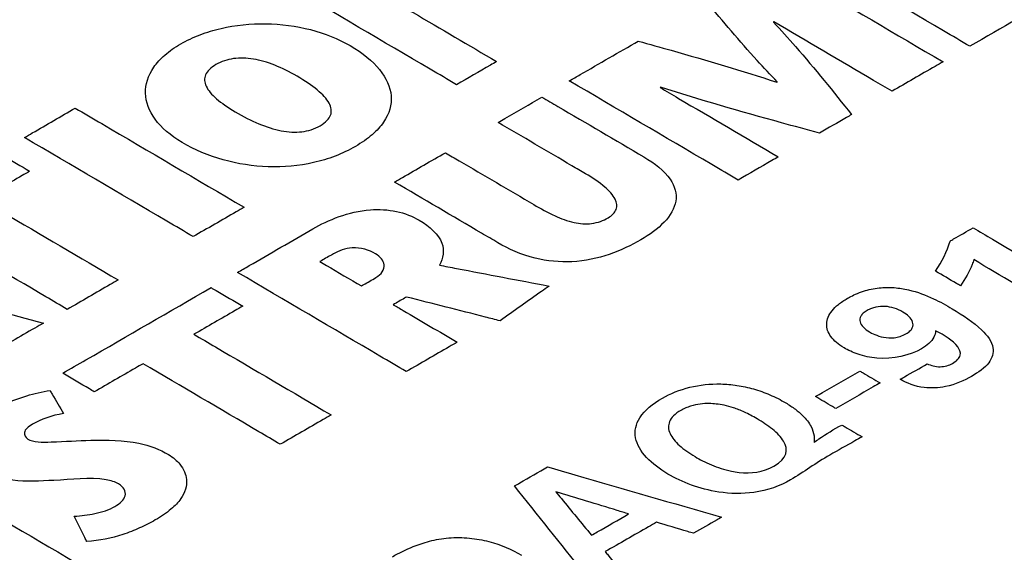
# Model space of a CAD drawing. Header units: inches. Extents: x 0 to 34, y 0 to 22.
# Tile 8 of 94: x 3.742 to 4.174, y 13.505 to 13.739. Entities that reach past the tile are written whole.
import ezdxf

# ---------------------------------------------------------------- set-up
doc = ezdxf.new("R2010")
doc.units = ezdxf.units.IN
doc.header["$LTSCALE"] = 1.87
doc.header["$MEASUREMENT"] = 0
doc.layers.get('0').update_dxf_attribs({"linetype": 'CONTINUOUS'})
doc.layers.add('DATUMCURVES', color=7, linetype='CONTINUOUS')

msp = doc.modelspace()

# ---------------------------------------------------------------- linework, layer by layer
at = {"color": 7, "linetype": 'CONTINUOUS'}
for points, knots in [([(4.52108, 13.57376), (4.46611, 13.53654), (4.34761, 13.46048), (4.16102, 13.35292), (3.96583, 13.2522), (3.77744, 13.1648), (3.65473, 13.11317), (3.5968, 13.08989)], [0, 0, 0, 0, 0.190528, 0.404037, 0.617955, 0.820783, 1, 1, 1, 1]), ([(4.00573, 13.28437), (4.04431, 13.30384), (4.16526, 13.36685), (4.30657, 13.44824), (4.40782, 13.51226), (4.43018, 13.5267)], [0, 0, 0, 0, 0.2651, 0.836684, 1, 1, 1, 1])]:
    msp.add_open_spline(points, degree=3, knots=knots, dxfattribs=at)
at = {"layer": 'DATUMCURVES', "color": 40, "linetype": 'CONTINUOUS'}
for points, knots in [([(4.29451, 14.07144, 1.32527), (4.23297, 14.03591, 1.37552), (3.83914, 13.80852, 1.69707), (3.44531, 13.58112, 2.01862), (3.11301, 13.38926, 2.28993)], [0, 0, 0, 0, 0.15625, 1, 1, 1, 1]), ([(4.15884, 13.72741, 1.80689), (4.15498, 13.72968, 1.80377), (4.13026, 13.7442, 1.78376), (4.10554, 13.75872, 1.76375), (4.08468, 13.77097, 1.74687)], [0, 0, 0, 0, 0.15625, 1, 1, 1, 1]), ([(4.07287, 13.76416, 1.75651), (4.07674, 13.76189, 1.75963), (4.10146, 13.74737, 1.77964), (4.12618, 13.73284, 1.79965), (4.14704, 13.72059, 1.81653)], [0, 0, 0, 0, 0.15625, 1, 1, 1, 1]), ([(4.20843, 13.75604, 1.76641), (4.20584, 13.75454, 1.76852), (4.18932, 13.745, 1.78201), (4.17279, 13.73546, 1.79551), (4.15884, 13.72741, 1.80689)], [0, 0, 0, 0, 0.15625, 1, 1, 1, 1]), ([(3.9334, 13.71055, 1.83281), (3.92953, 13.71282, 1.82968), (3.90481, 13.72734, 1.80968), (3.88009, 13.74186, 1.78967), (3.85923, 13.75412, 1.77279)], [0, 0, 0, 0, 0.15625, 1, 1, 1, 1]), ([(3.90755, 13.74622, 1.7833), (3.90981, 13.74489, 1.78513), (3.92429, 13.73639, 1.79684), (3.93877, 13.72788, 1.80856), (3.95099, 13.7207, 1.81845)], [0, 0, 0, 0, 0.15625, 1, 1, 1, 1]), ([(4.07425, 13.71176, 1.82963), (4.07122, 13.71487, 1.82532), (4.06031, 13.72646, 1.80926), (4.05044, 13.73836, 1.79275), (4.0432, 13.74702, 1.78074)], [0, 0, 0, 0, 0.270718, 1, 1, 1, 1]), ([(3.8129, 13.68516, 1.86953), (3.80771, 13.68821, 1.86532), (3.79978, 13.69513, 1.85574), (3.79549, 13.70677, 1.83954), (3.79851, 13.7165, 1.82593), (3.80496, 13.72365, 1.81589), (3.812, 13.72863, 1.80886), (3.82062, 13.73269, 1.8031), (3.83294, 13.73638, 1.79782), (3.84967, 13.73805, 1.79531), (3.86962, 13.73546, 1.79872), (3.88144, 13.73078, 1.80512), (3.88663, 13.72773, 1.80932)], [0, 0, 0, 0, 0.125, 0.25, 0.375, 0.4375, 0.5, 0.5625, 0.625, 0.75, 0.875, 1, 1, 1, 1]), ([(4.07256, 13.73806, 1.79294), (4.07586, 13.7345, 1.79787), (4.08792, 13.72113, 1.8164), (4.09891, 13.70744, 1.83539), (4.10688, 13.6974, 1.84932)], [0, 0, 0, 0, 0.267515, 1, 1, 1, 1]), ([(4.12468, 13.70768, 1.83478), (4.12198, 13.70927, 1.8326), (4.10467, 13.71944, 1.81859), (4.08737, 13.7296, 1.80459), (4.07277, 13.73818, 1.79277)], [0, 0, 0, 0, 0.15625, 1, 1, 1, 1]), ([(3.88663, 13.72773, 1.80932), (3.89217, 13.72448, 1.8138), (3.90084, 13.71733, 1.82369), (3.90606, 13.70563, 1.83996), (3.90335, 13.69585, 1.85365), (3.89674, 13.68852, 1.86394), (3.88923, 13.68326, 1.87137), (3.88013, 13.67893, 1.8775), (3.8675, 13.67515, 1.88292), (3.85067, 13.67365, 1.88518), (3.83063, 13.67679, 1.88101), (3.81844, 13.68191, 1.87401), (3.8129, 13.68516, 1.86953)], [0, 0, 0, 0, 0.125003, 0.250005, 0.375008, 0.437509, 0.500011, 0.562509, 0.625008, 0.750005, 0.875003, 1, 1, 1, 1]), ([(3.98292, 13.71222, 1.82995), (3.9845, 13.71313, 1.82866), (3.9946, 13.71896, 1.82042), (4.0047, 13.72479, 1.81217), (4.01322, 13.72971, 1.80521)], [0, 0, 0, 0, 0.15625, 1, 1, 1, 1]), ([(4.01322, 13.72971, 1.80521), (4.01805, 13.72836, 1.80706), (4.03857, 13.72262, 1.81484), (4.05888, 13.71661, 1.82302), (4.07404, 13.71164, 1.8298)], [0, 0, 0, 0, 0.235698, 1, 1, 1, 1]), ([(3.86333, 13.71427, 1.82835), (3.86004, 13.7162, 1.82569), (3.8535, 13.71946, 1.82122), (3.84407, 13.7222, 1.81749), (3.83675, 13.72241, 1.81727), (3.83144, 13.7212, 1.81902), (3.82759, 13.71947, 1.82148), (3.82459, 13.71725, 1.82461), (3.82246, 13.71416, 1.82894), (3.82276, 13.7099, 1.83489), (3.82739, 13.70438, 1.84254), (3.83292, 13.70054, 1.84784), (3.83621, 13.69861, 1.8505)], [0, 0, 0, 0, 0.125, 0.25, 0.375, 0.4375, 0.5, 0.5625, 0.625, 0.75, 0.875, 1, 1, 1, 1]), ([(3.95099, 13.7207, 1.81845), (3.95007, 13.72018, 1.8192), (3.94421, 13.71679, 1.82398), (3.93834, 13.7134, 1.82877), (3.9334, 13.71055, 1.83281)], [0, 0, 0, 0, 0.15625, 1, 1, 1, 1]), ([(4.14704, 13.72059, 1.81653), (4.14587, 13.71992, 1.81748), (4.13842, 13.71561, 1.82357), (4.13097, 13.71131, 1.82965), (4.12468, 13.70768, 1.83478)], [0, 0, 0, 0, 0.15625, 1, 1, 1, 1]), ([(3.83621, 13.69861, 1.8505), (3.8397, 13.69656, 1.85333), (3.84662, 13.69302, 1.85819), (3.85648, 13.68988, 1.86247), (3.8641, 13.68946, 1.86298), (3.86963, 13.69063, 1.86129), (3.87365, 13.69241, 1.85875), (3.87675, 13.69474, 1.85548), (3.8788, 13.69795, 1.85098), (3.87814, 13.70239, 1.84478), (3.87284, 13.70816, 1.83678), (3.86682, 13.71222, 1.83118), (3.86333, 13.71427, 1.82835)], [0, 0, 0, 0, 0.125, 0.25, 0.375, 0.4375, 0.5, 0.5625, 0.625, 0.75, 0.875, 1, 1, 1, 1]), ([(4.05708, 13.66865, 1.88997), (4.05322, 13.67092, 1.88685), (4.0285, 13.68544, 1.86684), (4.00378, 13.69997, 1.84683), (3.98292, 13.71222, 1.82995)], [0, 0, 0, 0, 0.15625, 1, 1, 1, 1]), ([(4.02276, 13.70931, 1.8336), (4.02547, 13.70772, 1.83579), (4.04277, 13.69755, 1.84979), (4.06007, 13.68739, 1.8638), (4.07467, 13.67881, 1.87561)], [0, 0, 0, 0, 0.15625, 1, 1, 1, 1]), ([(4.09279, 13.68927, 1.86082), (4.0872, 13.69078, 1.85877), (4.06366, 13.69717, 1.8501), (4.04036, 13.70389, 1.84097), (4.02297, 13.70943, 1.83343)], [0, 0, 0, 0, 0.237344, 1, 1, 1, 1]), ([(3.9516, 13.694, 1.85571), (3.9526, 13.69458, 1.85489), (3.95903, 13.69829, 1.84965), (3.96545, 13.702, 1.8444), (3.97088, 13.70513, 1.83997)], [0, 0, 0, 0, 0.15625, 1, 1, 1, 1]), ([(3.97088, 13.70513, 1.83997), (3.97321, 13.70376, 1.84186), (3.98815, 13.69498, 1.85395), (4.00309, 13.68621, 1.86604), (4.01569, 13.6788, 1.87625)], [0, 0, 0, 0, 0.15625, 1, 1, 1, 1]), ([(3.74359, 13.68734, 1.86721), (3.74475, 13.68802, 1.86626), (3.7522, 13.69232, 1.86017), (3.75966, 13.69662, 1.85409), (3.76594, 13.70025, 1.84896)], [0, 0, 0, 0, 0.15625, 1, 1, 1, 1]), ([(3.76594, 13.70025, 1.84896), (3.76981, 13.69798, 1.85208), (3.79453, 13.68346, 1.87209), (3.81925, 13.66894, 1.8921), (3.84011, 13.65668, 1.90898)], [0, 0, 0, 0, 0.15625, 1, 1, 1, 1]), ([(4.10688, 13.6974, 1.84932), (4.10615, 13.69698, 1.84992), (4.10145, 13.69427, 1.85375), (4.09675, 13.69156, 1.85759), (4.09279, 13.68927, 1.86082)], [0, 0, 0, 0, 0.15625, 1, 1, 1, 1]), ([(3.99006, 13.67141, 1.88684), (3.98805, 13.67258, 1.88522), (3.97523, 13.68012, 1.87484), (3.96241, 13.68765, 1.86447), (3.9516, 13.694, 1.85571)], [0, 0, 0, 0, 0.15625, 1, 1, 1, 1]), ([(3.81775, 13.64378, 1.92723), (3.81389, 13.64604, 1.92411), (3.78917, 13.66057, 1.9041), (3.76445, 13.67509, 1.88409), (3.74359, 13.68734, 1.86721)], [0, 0, 0, 0, 0.15625, 1, 1, 1, 1]), ([(3.73203, 13.68067, 1.87664), (3.73276, 13.68025, 1.87723), (3.73738, 13.67753, 1.88097), (3.74201, 13.67481, 1.88472), (3.74591, 13.67252, 1.88788)], [0, 0, 0, 0, 0.15625, 1, 1, 1, 1]), ([(3.90615, 13.66776, 1.89282), (3.90731, 13.66843, 1.89187), (3.91476, 13.67273, 1.88579), (3.92222, 13.67704, 1.8797), (3.9285, 13.68067, 1.87457)], [0, 0, 0, 0, 0.15625, 1, 1, 1, 1]), ([(3.9285, 13.68067, 1.87457), (3.93052, 13.67948, 1.8762), (3.94345, 13.67189, 1.88667), (3.95638, 13.66429, 1.89713), (3.96728, 13.65789, 1.90595)], [0, 0, 0, 0, 0.15625, 1, 1, 1, 1]), ([(4.01569, 13.6788, 1.87625), (4.02048, 13.67599, 1.88012), (4.02816, 13.67001, 1.88839), (4.03197, 13.65599, 1.90791), (4.02212, 13.64685, 1.92077), (4.01431, 13.64234, 1.92715)], [0, 0, 0, 0, 0.28965, 0.527645, 1, 1, 1, 1]), ([(4.07467, 13.67881, 1.87561), (4.07376, 13.67828, 1.87636), (4.06789, 13.67489, 1.88115), (4.06203, 13.67151, 1.88594), (4.05708, 13.66865, 1.88997)], [0, 0, 0, 0, 0.15625, 1, 1, 1, 1]), ([(3.74591, 13.67252, 1.88788), (3.7448, 13.67187, 1.88879), (3.73767, 13.66775, 1.89461), (3.73054, 13.66364, 1.90044), (3.72452, 13.66016, 1.90535)], [0, 0, 0, 0, 0.15625, 1, 1, 1, 1]), ([(3.99991, 13.65205, 1.91376), (4.00162, 13.65303, 1.91236), (4.00434, 13.65572, 1.90859), (4.00338, 13.66079, 1.90152), (3.99832, 13.66615, 1.89409), (3.99317, 13.66958, 1.88936), (3.99006, 13.67141, 1.88684)], [0, 0, 0, 0, 0.189784, 0.392504, 0.65497, 1, 1, 1, 1]), ([(3.95149, 13.64112, 1.92952), (3.94913, 13.64251, 1.92761), (3.93402, 13.65139, 1.91538), (3.9189, 13.66027, 1.90314), (3.90615, 13.66776, 1.89282)], [0, 0, 0, 0, 0.15625, 1, 1, 1, 1]), ([(3.72452, 13.66016, 1.90535), (3.72766, 13.65832, 1.90789), (3.74775, 13.64651, 1.92415), (3.76784, 13.63471, 1.94042), (3.7848, 13.62475, 1.95414)], [0, 0, 0, 0, 0.15625, 1, 1, 1, 1]), ([(3.84011, 13.65668, 1.90898), (3.83894, 13.65601, 1.90993), (3.83149, 13.65171, 1.91601), (3.82404, 13.64741, 1.9221), (3.81775, 13.64378, 1.92723)], [0, 0, 0, 0, 0.15625, 1, 1, 1, 1]), ([(3.96728, 13.65789, 1.90595), (3.97027, 13.65613, 1.90837), (3.97572, 13.65314, 1.91249), (3.98409, 13.64977, 1.91711), (3.99317, 13.64899, 1.9181), (3.99793, 13.6509, 1.91538), (3.99991, 13.65205, 1.91376)], [0, 0, 0, 0, 0.329141, 0.581942, 0.781449, 1, 1, 1, 1]), ([(3.87021, 13.64714, 1.92198), (3.87712, 13.65113, 1.91634), (3.88922, 13.65634, 1.90894), (3.90745, 13.65542, 1.91003), (3.91413, 13.65269, 1.91377), (3.91694, 13.65104, 1.91604)], [0, 0, 0, 0, 0.556417, 0.773819, 1, 1, 1, 1]), ([(3.91694, 13.65104, 1.91604), (3.92166, 13.64827, 1.91986), (3.92874, 13.64181, 1.92879), (3.92762, 13.63429, 1.9393), (3.92584, 13.63125, 1.94356)], [0, 0, 0, 0, 0.546981, 1, 1, 1, 1]), ([(4.15012, 13.64184, 1.92642), (4.15065, 13.64214, 1.92599), (4.15403, 13.64408, 1.92324), (4.15742, 13.64603, 1.92049), (4.16027, 13.64767, 1.91817)], [0, 0, 0, 0, 0.15625, 1, 1, 1, 1]), ([(4.16027, 13.64767, 1.91817), (4.16312, 13.64599, 1.92048), (4.18135, 13.63523, 1.93531), (4.19957, 13.62447, 1.95013), (4.21495, 13.61539, 1.96264)], [0, 0, 0, 0, 0.15625, 1, 1, 1, 1]), ([(3.76244, 13.61184, 1.97239), (3.7593, 13.61369, 1.96985), (3.73921, 13.62549, 1.95359), (3.71911, 13.63729, 1.93732), (3.70216, 13.64725, 1.9236)], [0, 0, 0, 0, 0.15625, 1, 1, 1, 1]), ([(3.83716, 13.62806, 1.94896), (3.83888, 13.62905, 1.94756), (3.8499, 13.63541, 1.93856), (3.86092, 13.64178, 1.92957), (3.87021, 13.64714, 1.92198)], [0, 0, 0, 0, 0.15625, 1, 1, 1, 1]), ([(3.89776, 13.63627, 1.93687), (3.89515, 13.6378, 1.93475), (3.88789, 13.64016, 1.93153), (3.88156, 13.63752, 1.93528), (3.87933, 13.63624, 1.9371)], [0, 0, 0, 0, 0.539385, 1, 1, 1, 1]), ([(4.01431, 13.64234, 1.92715), (4.00617, 13.63764, 1.9338), (3.99057, 13.63127, 1.94286), (3.96612, 13.63376, 1.93964), (3.95624, 13.63833, 1.93337), (3.95149, 13.64112, 1.92952)], [0, 0, 0, 0, 0.486459, 0.716089, 1, 1, 1, 1]), ([(3.87933, 13.63624, 1.9371), (3.87902, 13.63606, 1.93735), (3.87704, 13.63492, 1.93897), (3.87507, 13.63378, 1.94058), (3.8734, 13.63281, 1.94194)], [0, 0, 0, 0, 0.15625, 1, 1, 1, 1]), ([(3.89798, 13.62578, 1.9515), (3.90042, 13.62719, 1.9495), (3.90308, 13.63125, 1.94381), (3.89991, 13.635, 1.93861), (3.89776, 13.63627, 1.93687)], [0, 0, 0, 0, 0.531643, 1, 1, 1, 1]), ([(3.6496, 13.63307, 1.94395), (3.65493, 13.63165, 1.94588), (3.68904, 13.62255, 1.95821), (3.72316, 13.61345, 1.97055), (3.75194, 13.60578, 1.98096)], [0, 0, 0, 0, 0.15625, 1, 1, 1, 1]), ([(3.8734, 13.63281, 1.94194), (3.87435, 13.63226, 1.94271), (3.88042, 13.62869, 1.94763), (3.8865, 13.62512, 1.95254), (3.89162, 13.62211, 1.95669)], [0, 0, 0, 0, 0.15625, 1, 1, 1, 1]), ([(3.92584, 13.63125, 1.94356), (3.92835, 13.63078, 1.94421), (3.94442, 13.62771, 1.94831), (3.96049, 13.62465, 1.95242), (3.97404, 13.62206, 1.95588)], [0, 0, 0, 0, 0.15625, 1, 1, 1, 1]), ([(4.16052, 13.63367, 1.9377), (4.16036, 13.63297, 1.93868), (4.15908, 13.62903, 1.94419), (4.15687, 13.62521, 1.94955), (4.15467, 13.62219, 1.9538)], [0, 0, 0, 0, 0.176851, 1, 1, 1, 1]), ([(4.20306, 13.60857, 1.97229), (4.20085, 13.60987, 1.97049), (4.18667, 13.61824, 1.95896), (4.17249, 13.62661, 1.94743), (4.16052, 13.63367, 1.9377)], [0, 0, 0, 0, 0.15625, 1, 1, 1, 1]), ([(3.91132, 13.58449, 2.00898), (3.90746, 13.58676, 2.00586), (3.88274, 13.60128, 1.98585), (3.85802, 13.61581, 1.96584), (3.83716, 13.62806, 1.94896)], [0, 0, 0, 0, 0.15625, 1, 1, 1, 1]), ([(4.15467, 13.62219, 1.9538), (4.1541, 13.62252, 1.95333), (4.15047, 13.62466, 1.95038), (4.14684, 13.62681, 1.94743), (4.14378, 13.62861, 1.94494)], [0, 0, 0, 0, 0.15625, 1, 1, 1, 1]), ([(3.7848, 13.62475, 1.95414), (3.78363, 13.62408, 1.95509), (3.77618, 13.61977, 1.96117), (3.76873, 13.61547, 1.96726), (3.76244, 13.61184, 1.97239)], [0, 0, 0, 0, 0.15625, 1, 1, 1, 1]), ([(3.89162, 13.62211, 1.95669), (3.89195, 13.6223, 1.95642), (3.89407, 13.62352, 1.95469), (3.89619, 13.62475, 1.95296), (3.89798, 13.62578, 1.9515)], [0, 0, 0, 0, 0.15625, 1, 1, 1, 1]), ([(3.97404, 13.62206, 1.95588), (3.97292, 13.62127, 1.957), (3.96575, 13.61618, 1.96418), (3.95858, 13.6111, 1.97135), (3.95253, 13.6068, 1.97741)], [0, 0, 0, 0, 0.15625, 1, 1, 1, 1]), ([(3.76043, 13.58375, 2.01161), (3.76382, 13.58571, 2.00884), (3.78554, 13.59825, 1.99111), (3.80726, 13.61079, 1.97337), (3.82559, 13.62138, 1.95841)], [0, 0, 0, 0, 0.15625, 1, 1, 1, 1]), ([(3.82559, 13.62138, 1.95841), (3.82631, 13.62095, 1.959), (3.83094, 13.61823, 1.96274), (3.83556, 13.61551, 1.96649), (3.83947, 13.61322, 1.96965)], [0, 0, 0, 0, 0.15625, 1, 1, 1, 1]), ([(4.10593, 13.61716, 1.96133), (4.10678, 13.61762, 1.96067), (4.10874, 13.61859, 1.9593), (4.11293, 13.62021, 1.957), (4.11869, 13.62148, 1.95516), (4.12561, 13.62156, 1.95498), (4.13401, 13.62018, 1.95681), (4.14267, 13.61687, 1.96134), (4.14845, 13.61364, 1.96579), (4.15107, 13.61209, 1.96793)], [0, 0, 0, 0, 0.06776, 0.148525, 0.289458, 0.416545, 0.54039, 0.785831, 1, 1, 1, 1]), ([(3.83947, 13.61322, 1.96965), (3.83835, 13.61258, 1.97056), (3.83122, 13.60846, 1.97638), (3.82409, 13.60434, 1.9822), (3.81807, 13.60087, 1.98712)], [0, 0, 0, 0, 0.15625, 1, 1, 1, 1]), ([(3.91143, 13.61726, 1.96325), (3.91112, 13.61708, 1.9635), (3.90918, 13.61596, 1.96509), (3.90724, 13.61484, 1.96667), (3.9056, 13.61389, 1.96801)], [0, 0, 0, 0, 0.15625, 1, 1, 1, 1]), ([(3.9056, 13.61389, 1.96801), (3.90707, 13.61304, 1.96919), (3.91643, 13.60754, 1.97676), (3.92578, 13.60204, 1.98434), (3.93368, 13.5974, 1.99073)], [0, 0, 0, 0, 0.15625, 1, 1, 1, 1]), ([(3.95253, 13.6068, 1.97741), (3.95039, 13.60735, 1.97667), (3.93669, 13.61083, 1.97195), (3.92299, 13.61432, 1.96723), (3.91143, 13.61726, 1.96325)], [0, 0, 0, 0, 0.15625, 1, 1, 1, 1]), ([(4.13765, 13.59452, 1.99258), (4.1327, 13.59168, 1.99661), (4.12173, 13.58903, 2.00042), (4.10984, 13.59187, 1.99658), (4.104, 13.59448, 1.993), (4.10012, 13.59721, 1.98923), (4.09688, 13.60064, 1.98448), (4.09521, 13.60555, 1.97765), (4.09735, 13.61048, 1.97074), (4.10107, 13.61414, 1.9656), (4.10389, 13.61603, 1.96293), (4.10564, 13.617, 1.96155), (4.10593, 13.61716, 1.96133)], [0, 0, 0, 0, 0.260151, 0.369081, 0.465444, 0.530749, 0.593163, 0.713835, 0.839961, 0.90952, 0.985387, 1, 1, 1, 1]), ([(4.12939, 13.61067, 1.97013), (4.127, 13.61208, 1.96819), (4.12295, 13.61338, 1.96642), (4.11819, 13.61305, 1.96693), (4.11562, 13.6123, 1.968), (4.11361, 13.61135, 1.96936), (4.11191, 13.61014, 1.97106), (4.11054, 13.60846, 1.97342), (4.11021, 13.60547, 1.9776), (4.11267, 13.60312, 1.98085), (4.11475, 13.6019, 1.98254)], [0, 0, 0, 0, 0.231013, 0.34652, 0.404273, 0.462027, 0.529273, 0.59652, 0.731013, 1, 1, 1, 1]), ([(4.11475, 13.6019, 1.98254), (4.11522, 13.60162, 1.98292), (4.11684, 13.60075, 1.98412), (4.12073, 13.59943, 1.98592), (4.12478, 13.59913, 1.9863), (4.12816, 13.59981, 1.98531), (4.13072, 13.60093, 1.98372), (4.13268, 13.60235, 1.98172), (4.13397, 13.60409, 1.97927), (4.13401, 13.60631, 1.97618), (4.13221, 13.60875, 1.97278), (4.13035, 13.6101, 1.97092), (4.12939, 13.61067, 1.97013)], [0, 0, 0, 0, 0.135052, 0.270103, 0.405155, 0.472681, 0.540207, 0.597681, 0.655155, 0.770103, 0.885052, 1, 1, 1, 1]), ([(4.15107, 13.61209, 1.96793), (4.15589, 13.60924, 1.97185), (4.16358, 13.60415, 1.97887), (4.17017, 13.59561, 1.99072), (4.16794, 13.58784, 2.00159), (4.16259, 13.58413, 2.00683), (4.15958, 13.5824, 2.00928)], [0, 0, 0, 0, 0.347243, 0.587847, 0.784151, 1, 1, 1, 1]), ([(3.75194, 13.60578, 1.98096), (3.7507, 13.60506, 1.98197), (3.74279, 13.6005, 1.98843), (3.73489, 13.59593, 1.99489), (3.72821, 13.59208, 2.00034)], [0, 0, 0, 0, 0.15625, 1, 1, 1, 1]), ([(3.81807, 13.60087, 1.98712), (3.82121, 13.59902, 1.98966), (3.8413, 13.58722, 2.00592), (3.8614, 13.57541, 2.02218), (3.87835, 13.56545, 2.0359)], [0, 0, 0, 0, 0.15625, 1, 1, 1, 1]), ([(4.1438, 13.60244, 1.98147), (4.14371, 13.60147, 1.98283), (4.14301, 13.59852, 1.98696), (4.14006, 13.59591, 1.99062), (4.13765, 13.59452, 1.99258)], [0, 0, 0, 0, 0.328303, 1, 1, 1, 1]), ([(4.1512, 13.58808, 2.00144), (4.15288, 13.58904, 2.00007), (4.1555, 13.59151, 1.9966), (4.15304, 13.59732, 1.98852), (4.14754, 13.60037, 1.98432), (4.1438, 13.60244, 1.98147)], [0, 0, 0, 0, 0.245318, 0.468085, 1, 1, 1, 1]), ([(3.93368, 13.5974, 1.99073), (3.93252, 13.59673, 1.99168), (3.92506, 13.59243, 1.99776), (3.91761, 13.58812, 2.00385), (3.91132, 13.58449, 2.00898)], [0, 0, 0, 0, 0.15625, 1, 1, 1, 1]), ([(3.79571, 13.58796, 2.00537), (3.7946, 13.58732, 2.00628), (3.78746, 13.5832, 2.01211), (3.78033, 13.57908, 2.01793), (3.77431, 13.5756, 2.02285)], [0, 0, 0, 0, 0.15625, 1, 1, 1, 1]), ([(3.856, 13.55255, 2.05416), (3.85286, 13.55439, 2.05162), (3.83276, 13.56619, 2.03535), (3.81267, 13.578, 2.01909), (3.79571, 13.58796, 2.00537)], [0, 0, 0, 0, 0.15625, 1, 1, 1, 1]), ([(4.12824, 13.58109, 2.01143), (4.12886, 13.58145, 2.01093), (4.13283, 13.58372, 2.00771), (4.13679, 13.586, 2.00449), (4.14014, 13.58792, 2.00177)], [0, 0, 0, 0, 0.15625, 1, 1, 1, 1]), ([(4.14014, 13.58792, 2.00177), (4.14168, 13.58716, 2.00282), (4.14578, 13.58604, 2.00434), (4.14979, 13.58726, 2.00259), (4.1512, 13.58808, 2.00144)], [0, 0, 0, 0, 0.502489, 1, 1, 1, 1]), ([(3.77431, 13.5756, 2.02285), (3.77358, 13.57602, 2.02226), (3.76896, 13.57874, 2.01852), (3.76433, 13.58146, 2.01477), (3.76043, 13.58375, 2.01161)], [0, 0, 0, 0, 0.15625, 1, 1, 1, 1]), ([(4.09106, 13.5735, 2.02242), (4.09207, 13.57408, 2.0216), (4.09858, 13.57782, 2.01631), (4.10509, 13.58156, 2.01102), (4.11058, 13.58472, 2.00656)], [0, 0, 0, 0, 0.15625, 1, 1, 1, 1]), ([(4.11058, 13.58472, 2.00656), (4.11104, 13.58444, 2.00693), (4.11399, 13.5827, 2.00933), (4.11694, 13.58096, 2.01173), (4.11943, 13.57949, 2.01375)], [0, 0, 0, 0, 0.15625, 1, 1, 1, 1]), ([(4.02381, 13.57282, 2.02409), (4.02727, 13.57481, 2.02127), (4.03519, 13.5781, 2.0166), (4.04726, 13.57942, 2.01463), (4.05678, 13.57856, 2.01572), (4.06409, 13.57694, 2.0179), (4.07133, 13.57432, 2.02149), (4.0774, 13.57121, 2.02577), (4.08215, 13.5681, 2.03005), (4.08617, 13.5647, 2.03475), (4.08921, 13.56078, 2.04019), (4.09053, 13.55669, 2.04589), (4.09053, 13.55434, 2.04917), (4.09047, 13.55336, 2.05053)], [0, 0, 0, 0, 0.155485, 0.302243, 0.378447, 0.459712, 0.548614, 0.647533, 0.715203, 0.774355, 0.871845, 0.946806, 1, 1, 1, 1]), ([(4.11943, 13.57949, 2.01375), (4.11842, 13.57891, 2.01458), (4.11191, 13.57517, 2.01987), (4.1054, 13.57143, 2.02516), (4.09991, 13.56828, 2.02962)], [0, 0, 0, 0, 0.15625, 1, 1, 1, 1]), ([(4.15958, 13.5824, 2.00928), (4.15631, 13.58052, 2.01194), (4.14999, 13.57762, 2.01605), (4.1376, 13.57684, 2.01727), (4.1311, 13.5794, 2.01376), (4.12824, 13.58109, 2.01143)], [0, 0, 0, 0, 0.390854, 0.656679, 1, 1, 1, 1]), ([(3.72446, 13.54121, 2.07138), (3.719, 13.54441, 2.06697), (3.71554, 13.55249, 2.05572), (3.72076, 13.56036, 2.04469), (3.72565, 13.56483, 2.0384), (3.73086, 13.56828, 2.03352), (3.73724, 13.57138, 2.02913), (3.74537, 13.57423, 2.02507), (3.7513, 13.5757, 2.02294), (3.75486, 13.57616, 2.02227)], [0, 0, 0, 0, 0.292797, 0.457746, 0.546243, 0.638319, 0.757739, 0.86125, 1, 1, 1, 1]), ([(3.75486, 13.57616, 2.02227), (3.75517, 13.57563, 2.023), (3.75715, 13.57225, 2.0277), (3.75913, 13.56887, 2.0324), (3.7608, 13.56602, 2.03636)], [0, 0, 0, 0, 0.15625, 1, 1, 1, 1]), ([(4.02626, 13.53946, 2.07062), (4.01903, 13.54373, 2.06474), (4.01018, 13.55223, 2.05296), (4.01287, 13.56499, 2.03513), (4.01959, 13.57039, 2.02752), (4.02381, 13.57282, 2.02409)], [0, 0, 0, 0, 0.481312, 0.720234, 1, 1, 1, 1]), ([(4.04743, 13.57024, 2.02744), (4.04562, 13.57048, 2.02712), (4.04189, 13.57062, 2.02696), (4.03689, 13.56959, 2.02845), (4.03405, 13.56855, 2.02993), (4.03122, 13.56714, 2.03193), (4.02846, 13.56508, 2.03484), (4.02616, 13.56172, 2.03955), (4.0265, 13.55726, 2.04577), (4.03013, 13.55283, 2.05191), (4.0344, 13.54946, 2.05658), (4.03776, 13.54729, 2.05957), (4.04135, 13.5453, 2.0623), (4.04653, 13.54289, 2.06561), (4.05209, 13.54103, 2.06815), (4.05638, 13.54033, 2.06909), (4.05753, 13.5402, 2.06926)], [0, 0, 0, 0, 0.130574, 0.19586, 0.228504, 0.261147, 0.324561, 0.387975, 0.514804, 0.641632, 0.705046, 0.76846, 0.81744, 0.866419, 0.964378, 1, 1, 1, 1]), ([(4.07276, 13.54291, 2.06531), (4.07874, 13.54635, 2.06045), (4.0794, 13.55215, 2.05235), (4.07243, 13.55929, 2.04245), (4.0656, 13.56378, 2.03625), (4.0597, 13.56686, 2.03202), (4.05333, 13.56931, 2.02867), (4.04959, 13.56997, 2.02778), (4.04743, 13.57024, 2.02744)], [0, 0, 0, 0, 0.264791, 0.397187, 0.529583, 0.647187, 0.764791, 1, 1, 1, 1]), ([(4.09991, 13.56828, 2.02962), (4.09945, 13.56855, 2.02925), (4.0965, 13.57029, 2.02685), (4.09355, 13.57203, 2.02445), (4.09106, 13.5735, 2.02242)], [0, 0, 0, 0, 0.15625, 1, 1, 1, 1]), ([(3.87835, 13.56545, 2.0359), (3.87719, 13.56478, 2.03686), (3.86973, 13.56048, 2.04294), (3.86228, 13.55618, 2.04902), (3.856, 13.55255, 2.05416)], [0, 0, 0, 0, 0.15625, 1, 1, 1, 1]), ([(3.74713, 13.56133, 2.04305), (3.74543, 13.56035, 2.04444), (3.7426, 13.55825, 2.0474), (3.74526, 13.55334, 2.05422), (3.75857, 13.55357, 2.05376), (3.76693, 13.55419, 2.0528), (3.77277, 13.55429, 2.0526)], [0, 0, 0, 0, 0.179294, 0.305768, 0.564017, 1, 1, 1, 1]), ([(4.09047, 13.55336, 2.05053), (4.09112, 13.55391, 2.04977), (4.09486, 13.55663, 2.04593), (4.09906, 13.55913, 2.0424), (4.10267, 13.56101, 2.03973)], [0, 0, 0, 0, 0.189651, 1, 1, 1, 1]), ([(4.10267, 13.56101, 2.03973), (4.10313, 13.56074, 2.0401), (4.10608, 13.559, 2.0425), (4.10904, 13.55726, 2.0449), (4.11153, 13.55579, 2.04693)], [0, 0, 0, 0, 0.15625, 1, 1, 1, 1]), ([(3.77277, 13.55429, 2.0526), (3.77982, 13.5544, 2.05238), (3.79254, 13.55437, 2.05228), (3.80323, 13.55022, 2.05797), (3.80688, 13.54807, 2.06092)], [0, 0, 0, 0, 0.577631, 1, 1, 1, 1]), ([(4.11153, 13.55579, 2.04693), (4.11045, 13.5552, 2.04776), (4.1057, 13.55256, 2.05149), (4.10098, 13.54991, 2.05524), (4.09736, 13.54783, 2.05818)], [0, 0, 0, 0, 0.225676, 1, 1, 1, 1]), ([(3.69191, 13.54419, 2.06755), (3.69577, 13.54192, 2.07068), (3.72049, 13.5274, 2.09069), (3.74521, 13.51288, 2.1107), (3.76607, 13.50063, 2.12758)], [0, 0, 0, 0, 0.15625, 1, 1, 1, 1]), ([(3.80688, 13.54807, 2.06092), (3.80898, 13.54684, 2.06262), (3.81279, 13.54335, 2.06745), (3.8158, 13.53654, 2.07692), (3.81353, 13.52952, 2.08675), (3.80791, 13.52367, 2.09497), (3.80158, 13.51941, 2.10098), (3.79436, 13.51571, 2.10622), (3.78478, 13.51195, 2.11158), (3.7765, 13.51014, 2.11419), (3.77097, 13.50981, 2.1147)], [0, 0, 0, 0, 0.098904, 0.230491, 0.393109, 0.493569, 0.613056, 0.714945, 0.814424, 1, 1, 1, 1]), ([(4.09736, 13.54783, 2.05818), (4.09429, 13.54607, 2.06068), (4.08856, 13.54238, 2.06588), (4.08304, 13.53859, 2.07123), (4.08004, 13.53687, 2.07366)], [0, 0, 0, 0, 0.506218, 1, 1, 1, 1]), ([(3.75656, 13.53667, 2.07737), (3.75055, 13.53647, 2.07772), (3.739, 13.53559, 2.07906), (3.72821, 13.539, 2.07442), (3.72446, 13.54121, 2.07138)], [0, 0, 0, 0, 0.531803, 1, 1, 1, 1]), ([(3.95891, 13.53425, 2.0786), (3.95967, 13.53468, 2.07799), (3.9645, 13.53746, 2.07407), (3.96932, 13.54023, 2.07014), (3.9734, 13.54257, 2.06683)], [0, 0, 0, 0, 0.15625, 1, 1, 1, 1]), ([(3.9734, 13.54257, 2.06683), (3.97738, 13.54142, 2.06839), (4.00284, 13.53406, 2.0784), (4.0283, 13.5267, 2.0884), (4.04978, 13.52049, 2.09684)], [0, 0, 0, 0, 0.15625, 1, 1, 1, 1]), ([(3.78496, 13.53517, 2.07917), (3.7835, 13.53602, 2.07799), (3.77424, 13.53861, 2.07448), (3.76421, 13.53693, 2.07693), (3.75656, 13.53667, 2.07737)], [0, 0, 0, 0, 0.211452, 1, 1, 1, 1]), ([(3.76546, 13.52095, 2.09922), (3.76853, 13.52117, 2.09888), (3.77505, 13.52185, 2.09785), (3.78356, 13.52472, 2.09376), (3.78931, 13.52975, 2.08668), (3.78717, 13.53387, 2.08096), (3.78496, 13.53517, 2.07917)], [0, 0, 0, 0, 0.242356, 0.513084, 0.755236, 1, 1, 1, 1]), ([(4.08004, 13.53687, 2.07366), (4.07561, 13.53433, 2.07726), (4.06545, 13.53049, 2.08272), (4.0446, 13.53108, 2.08212), (4.03238, 13.53585, 2.07559), (4.02626, 13.53946, 2.07062)], [0, 0, 0, 0, 0.311589, 0.567194, 1, 1, 1, 1]), ([(3.995, 13.48902, 2.14136), (3.99312, 13.49137, 2.13809), (3.98109, 13.50645, 2.11717), (3.96906, 13.52153, 2.09625), (3.95891, 13.53425, 2.0786)], [0, 0, 0, 0, 0.15625, 1, 1, 1, 1]), ([(4.00895, 13.52194, 2.09525), (4.00729, 13.52245, 2.09456), (3.99663, 13.52569, 2.09015), (3.98596, 13.52893, 2.08574), (3.97697, 13.53166, 2.08202)], [0, 0, 0, 0, 0.15625, 1, 1, 1, 1]), ([(3.97697, 13.53166, 2.08202), (3.97778, 13.53067, 2.0834), (3.98302, 13.52431, 2.09222), (3.98825, 13.51795, 2.10104), (3.99267, 13.51259, 2.10848)], [0, 0, 0, 0, 0.15625, 1, 1, 1, 1]), ([(4.00491, 13.28563, 2.42513), (4.08692, 13.32698, 2.36654), (4.2324, 13.40548, 2.25543), (4.36925, 13.48904, 2.13735), (4.42932, 13.52783, 2.08258)], [0, 0, 0, 0, 0.547459, 1, 1, 1, 1]), ([(3.77097, 13.50981, 2.1147), (3.77068, 13.51039, 2.11389), (3.76885, 13.51411, 2.10873), (3.76701, 13.51782, 2.10357), (3.76546, 13.52095, 2.09922)], [0, 0, 0, 0, 0.15625, 1, 1, 1, 1]), ([(3.99267, 13.51259, 2.10848), (3.99352, 13.51307, 2.10779), (3.99895, 13.51619, 2.10338), (4.00437, 13.51931, 2.09897), (4.00895, 13.52194, 2.09525)], [0, 0, 0, 0, 0.15625, 1, 1, 1, 1]), ([(4.02119, 13.5183, 2.10021), (4.02002, 13.51763, 2.10116), (4.01251, 13.51331, 2.10726), (4.00501, 13.509, 2.11335), (3.99868, 13.50537, 2.1185)], [0, 0, 0, 0, 0.15625, 1, 1, 1, 1]), ([(4.0375, 13.51344, 2.10682), (4.03665, 13.51369, 2.10648), (4.03122, 13.51531, 2.10427), (4.02578, 13.51693, 2.10207), (4.02119, 13.5183, 2.10021)], [0, 0, 0, 0, 0.15625, 1, 1, 1, 1]), ([(4.04978, 13.52049, 2.09684), (4.04914, 13.52013, 2.09736), (4.04505, 13.51777, 2.10069), (4.04096, 13.51542, 2.10401), (4.0375, 13.51344, 2.10682)], [0, 0, 0, 0, 0.15625, 1, 1, 1, 1]), ([(3.90528, 13.50316, 2.12256), (3.90809, 13.50477, 2.12028), (3.91319, 13.50735, 2.11663), (3.92156, 13.51017, 2.11261), (3.92998, 13.5117, 2.11038), (3.93907, 13.51159, 2.11044), (3.95048, 13.50946, 2.11329), (3.95778, 13.50628, 2.11766), (3.96189, 13.50384, 2.12101)], [0, 0, 0, 0, 0.184502, 0.313081, 0.44948, 0.590457, 0.728139, 1, 1, 1, 1]), ([(3.99868, 13.50537, 2.1185), (3.9991, 13.50486, 2.11919), (4.00176, 13.50164, 2.12366), (4.00441, 13.49843, 2.12812), (4.00666, 13.49571, 2.13189)], [0, 0, 0, 0, 0.15625, 1, 1, 1, 1])]:
    msp.add_open_spline(points, degree=3, knots=knots, dxfattribs=at)
for points in [[(4.07277, 13.73818, 1.79277), (4.0727, 13.73814, 1.79283), (4.07263, 13.7381, 1.79288), (4.07256, 13.73806, 1.79294)], [(4.02297, 13.70943, 1.83343), (4.0229, 13.70939, 1.83348), (4.02283, 13.70935, 1.83354), (4.02276, 13.70931, 1.8336)], [(4.07404, 13.71164, 1.8298), (4.07411, 13.71168, 1.82974), (4.07418, 13.71172, 1.82969), (4.07425, 13.71176, 1.82963)], [(4.14378, 13.62861, 1.94494), (4.14671, 13.63286, 1.93899), (4.14885, 13.63732, 1.93274), (4.15012, 13.64184, 1.92642)], [(3.7608, 13.56602, 2.03636), (3.75564, 13.56531, 2.0374), (3.75088, 13.5635, 2.03998), (3.74713, 13.56133, 2.04305)], [(4.05753, 13.5402, 2.06926), (4.06271, 13.53961, 2.07002), (4.06803, 13.54019, 2.06916), (4.07276, 13.54291, 2.06531)]]:
    msp.add_open_spline(points, degree=3, dxfattribs=at)

doc.saveas('drawing.dxf')
